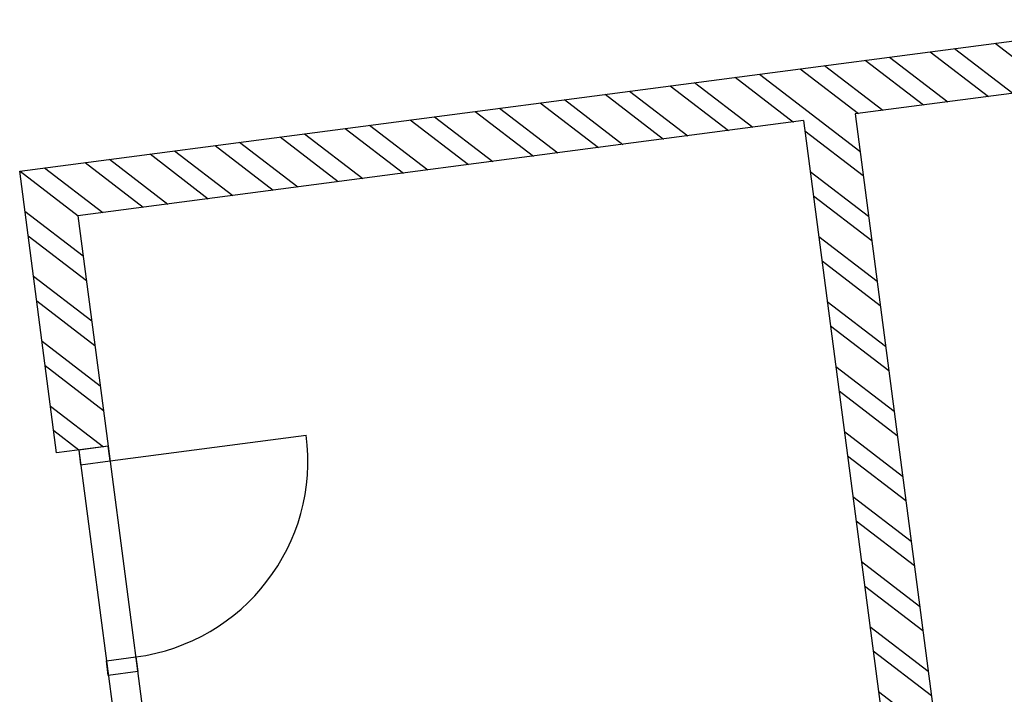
# Model space of a CAD drawing. Header units: metres. Extents: x 118052 to 118564, y 454784 to 455719.
# Tile 17 of 160: x 118268.32 to 118272.29, y 455183.62 to 455186.34. Entities that reach past the tile are written whole.
import ezdxf

# ---------------------------------------------------------------- set-up
doc = ezdxf.new("R2010")
doc.units = ezdxf.units.M
doc.header["$LTSCALE"] = 0.5
doc.layers.add('_gebouwen', color=7, linetype='Continuous')
doc.layers.add('ZU_N_D_EB00--F-METSELWERK~-_-----', color=7, linetype='Continuous')

# ---------------------------------------------------------------- blocks, each defined once
blk = doc.blocks.new('A$C06DD79C7')
at = {"layer": 'ZU_N_D_EB00--F-METSELWERK~-_-----'}
h = blk.add_hatch(dxfattribs=at)
h.set_pattern_fill('T,_O', color=256, scale=60, angle=-1.272221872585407e-14)
h.set_pattern_definition([(44.99999999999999, (3159.99999999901, -12625.36631770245), (-132.5825214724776, 132.5825214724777), [])])
h.paths.add_polyline_path([(5999.999999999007, -13649.9999999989), (5999.999999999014, -14980.73263540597), (6209.999999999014, -14980.73263540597), (6209.999999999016, -10269.99999999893), (5059.999999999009, -10269.99999999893), (5059.999999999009, -10479.9999999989), (5999.999999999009, -10479.9999999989), (5999.999999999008, -13439.9999999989), (209.9999999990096, -13439.9999999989), (209.9999999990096, -13239.9999999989), (109.9999999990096, -13239.9999999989), (109.9999999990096, -13929.9999999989), (209.9999999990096, -13929.9999999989), (209.9999999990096, -13649.9999999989)])
for p, q in [((5059.999999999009, -10269.99999999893), (6209.999999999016, -10269.99999999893)), ((5059.999999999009, -10479.9999999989), (5059.999999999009, -10269.99999999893)), ((6209.999999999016, -10269.99999999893), (6209.999999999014, -14980.73263540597)), ((5059.999999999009, -10359.9999999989), (3339.999999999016, -10359.9999999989)), ((5059.999999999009, -10479.9999999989), (3339.999999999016, -10479.99999999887)), ((4999.999999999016, -10479.9999999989), (4999.999999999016, -11279.9999999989)), ((5999.999999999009, -10479.9999999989), (5059.999999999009, -10479.9999999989)), ((5999.999999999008, -13439.9999999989), (5999.999999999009, -10479.9999999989)), ((5999.999999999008, -13439.9999999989), (209.9999999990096, -13439.9999999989)), ((5999.999999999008, -13649.9999999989), (209.9999999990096, -13649.9999999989)), ((5999.999999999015, -14980.73263540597), (5999.999999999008, -13649.9999999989))]:
    blk.add_line(p, q, dxfattribs=at)
for points in [[(4199.999999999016, -10359.9999999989), (4199.999999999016, -10479.9999999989), (4139.999999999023, -10479.9999999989), (4139.999999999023, -10359.9999999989)], [(4999.999999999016, -10359.9999999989), (4999.999999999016, -10479.9999999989), (5059.999999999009, -10479.9999999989), (5059.999999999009, -10359.9999999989)]]:
    blk.add_lwpolyline(points, close=True, dxfattribs=at)
blk.add_arc((4999.999999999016, -10479.9999999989), 800, 180, 270, dxfattribs=at)

msp = doc.modelspace()

# ---------------------------------------------------------------- hatches: boundary and pattern name
at = {"layer": '_gebouwen'}
h = msp.add_hatch(dxfattribs=at)
h.set_pattern_fill('T,_O', color=256, scale=0.05985236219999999, angle=97.46987594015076)
h.set_pattern_definition([(142.4698759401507, (118271.0477941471, 455183.0199561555), (-0.1139399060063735, -0.1483278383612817), [])])
h.paths.add_polyline_path([(118271.6929268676, 455185.961804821), (118273.0091193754, 455186.1343809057), (118272.9818855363, 455186.3420863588), (118268.3226242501, 455185.7311749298), (118268.4717619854, 455184.5937402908), (118268.6794674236, 455184.6209741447), (118268.5575635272, 455185.5507033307), (118271.4852214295, 455185.934570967), (118272.2360976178, 455180.2078348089), (118272.0382829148, 455180.1818978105), (118272.0512513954, 455180.0829904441), (118272.7337121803, 455180.1724731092), (118272.7207436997, 455180.2713804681), (118272.4438031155, 455180.2350686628)])

# ---------------------------------------------------------------- linework, layer by layer
for p, q in [((118268.3226242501, 455185.7311749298), (118272.9818855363, 455186.3420863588)), ((118273.0091193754, 455186.1343809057), (118271.6929268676, 455185.961804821)), ((118271.6929268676, 455185.961804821), (118272.4438031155, 455180.2350686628)), ((118271.4852214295, 455185.934570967), (118268.5575635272, 455185.5507033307)), ((118271.4852214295, 455185.934570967), (118272.2360976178, 455180.2078348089)), ((118268.4717619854, 455184.5937402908), (118268.3226242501, 455185.7311749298)), ((118268.5575635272, 455185.5507033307), (118268.6794674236, 455184.6209741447)), ((118268.6872485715, 455184.5616297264), (118269.4785074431, 455184.665377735)), ((118268.6794674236, 455184.6209741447), (118268.4717619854, 455184.5937402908)), ((118268.5607786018, 455184.6054119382), (118268.7838368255, 455182.9042053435)), ((118268.6794674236, 455184.6209741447), (118268.9025256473, 455182.9197675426))]:
    msp.add_line(p, q, dxfattribs=at)
for points in [[(118268.5685596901, 455184.5460675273), (118268.6872485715, 455184.5616297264), (118268.6794674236, 455184.6209741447), (118268.5607786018, 455184.6054119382)], [(118268.6723077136, 455183.7548086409), (118268.7909965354, 455183.7703708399), (118268.7987776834, 455183.711026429), (118268.680088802, 455183.6954642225)]]:
    msp.add_lwpolyline(points, close=True, dxfattribs=at)
msp.add_arc((118268.6872485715, 455184.5616297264), 0.7980314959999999, 277.4707251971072, 7.469820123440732, dxfattribs=at)

# ---------------------------------------------------------------- block references
at = {"layer": '_gebouwen', "xscale": 0.0009975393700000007, "yscale": 0.0009975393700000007, "zscale": 0.0009975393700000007, "rotation": 97.46987594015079}
msp.add_blockref('A$C06DD79C7', (118258.9701822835, 455178.2571627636), dxfattribs=at)

doc.saveas('drawing.dxf')
